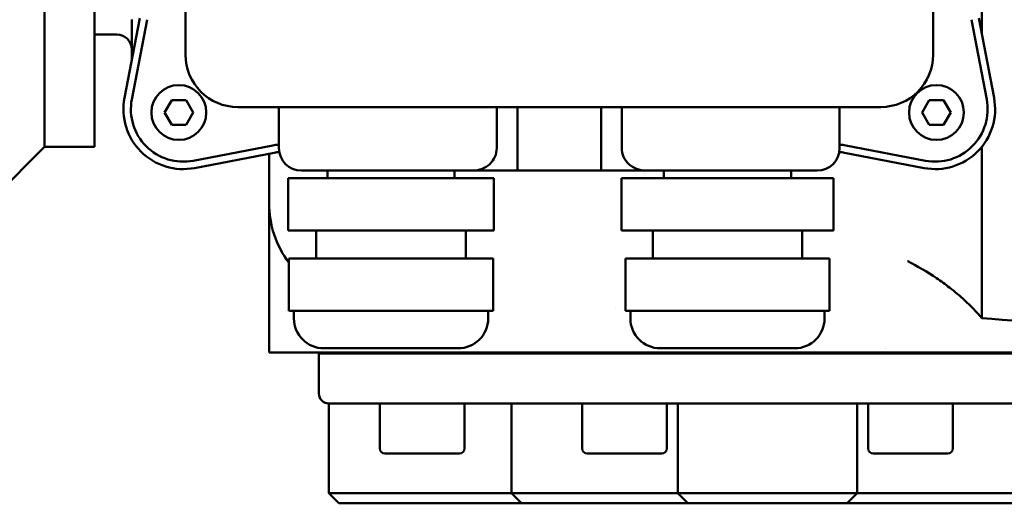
# Model space of a CAD drawing. Header units: millimetres. Extents: x 0 to 1680, y 0 to 1188.
# Tile 13 of 29: x 457 to 555, y 683 to 731. Entities that reach past the tile are written whole.
import ezdxf

# ---------------------------------------------------------------- set-up
doc = ezdxf.new("R2010")
doc.units = ezdxf.units.MM
doc.header["$LTSCALE"] = 4
doc.layers.add('Видимый контур (ГОСТ)', color=7, linetype='Continuous', lineweight=50)
doc.layers.add('Линия резьбы (ГОСТ)', color=7, linetype='Continuous', lineweight=25)

msp = doc.modelspace()

# ---------------------------------------------------------------- linework, layer by layer
at = {"layer": 'Видимый контур (ГОСТ)'}
for p, q in [((473.243, 792.1), (473.243, 727.6)), ((548.243, 727.6), (548.243, 792.1)), ((459.114, 778.37), (459.114, 718.37)), ((464.114, 718.37), (464.114, 778.37)), ((553.132, 735.343), (553.132, 729.646)), ((467.127, 723.258), (468.662, 731.245)), ((467.864, 731.11), (467.864, 727.089)), ((469.399, 731.103), (467.864, 723.117)), ((553.623, 723.117), (552.088, 731.103)), ((552.824, 731.245), (554.359, 723.258)), ((466.364, 729.62), (464.114, 729.62)), ((471.138, 721.802), (471.86, 723.052)), ((471.86, 723.052), (473.303, 723.052)), ((473.303, 723.052), (474.025, 721.802)), ((547.138, 721.802), (547.86, 723.052)), ((547.86, 723.052), (549.303, 723.052)), ((549.303, 723.052), (550.025, 721.802)), ((478.493, 722.35), (542.993, 722.35)), ((482.618, 722.35), (482.618, 718.225)), ((504.475, 722.35), (504.475, 718.225)), ((506.551, 722.35), (506.551, 715.975)), ((514.936, 722.35), (514.936, 715.975)), ((517.012, 722.35), (517.012, 718.225)), ((538.868, 722.35), (538.868, 718.225)), ((471.86, 720.552), (471.138, 721.802)), ((474.025, 721.802), (473.303, 720.552)), ((547.86, 720.552), (547.138, 721.802)), ((550.025, 721.802), (549.303, 720.552)), ((473.303, 720.552), (471.86, 720.552)), ((549.303, 720.552), (547.86, 720.552)), ((459.114, 718.37), (454.114, 713.37)), ((459.114, 718.37), (464.114, 718.37)), ((474.01, 716.97), (481.997, 718.505)), ((539.49, 718.505), (547.476, 716.97)), ((553.132, 718.351), (553.132, 701.198)), ((482.138, 717.769), (474.152, 716.233)), ((481.632, 712.729), (481.632, 717.671)), ((547.335, 716.233), (539.348, 717.769)), ((483.561, 715.225), (484.831, 715.225)), ((483.561, 715.225), (483.561, 709.975)), ((490.024, 715.225), (484.831, 715.225)), ((502.05, 715.975), (484.868, 715.975)), ((487.493, 715.975), (487.493, 715.225)), ((490.024, 715.225), (493.7, 715.225)), ((500.258, 715.225), (493.7, 715.225)), ((500.243, 715.975), (500.243, 715.225)), ((500.258, 715.225), (502.737, 715.225)), ((506.551, 715.975), (502.05, 715.975)), ((504.102, 715.225), (502.737, 715.225)), ((504.102, 715.225), (504.176, 715.225)), ((504.176, 715.225), (504.176, 709.975)), ((506.551, 715.975), (514.936, 715.975)), ((519.437, 715.975), (514.936, 715.975)), ((516.993, 715.225), (517.303, 715.225)), ((516.993, 715.225), (516.993, 709.975)), ((520.058, 715.225), (517.303, 715.225)), ((536.618, 715.975), (519.437, 715.975)), ((520.058, 715.225), (523.071, 715.225)), ((521.243, 715.975), (521.243, 715.225)), ((529.946, 715.225), (523.071, 715.225)), ((529.946, 715.225), (533.386, 715.225)), ((537.506, 715.225), (533.386, 715.225)), ((533.993, 715.975), (533.993, 715.225)), ((537.506, 715.225), (538.243, 715.225)), ((538.243, 715.225), (538.243, 709.975)), ((481.632, 702.729), (481.632, 712.729)), ((484.831, 709.975), (483.561, 709.975)), ((490.024, 709.975), (484.831, 709.975)), ((486.368, 709.975), (486.368, 707.166)), ((493.7, 709.975), (490.024, 709.975)), ((500.258, 709.975), (493.7, 709.975)), ((502.737, 709.975), (500.258, 709.975)), ((501.368, 709.975), (501.368, 707.166)), ((504.102, 709.975), (502.737, 709.975)), ((504.176, 709.975), (504.102, 709.975)), ((517.303, 709.975), (516.993, 709.975)), ((520.058, 709.975), (517.303, 709.975)), ((523.071, 709.975), (520.058, 709.975)), ((520.118, 709.975), (520.118, 707.166)), ((529.946, 709.975), (523.071, 709.975)), ((533.386, 709.975), (529.946, 709.975)), ((537.506, 709.975), (533.386, 709.975)), ((535.118, 709.975), (535.118, 707.166)), ((538.243, 709.975), (537.506, 709.975)), ((483.624, 707.166), (483.679, 707.166)), ((483.624, 707.166), (483.624, 701.916)), ((484.856, 707.166), (483.679, 707.166)), ((484.856, 707.166), (487.256, 707.166)), ((493.75, 707.166), (487.256, 707.166)), ((493.75, 707.166), (497.445, 707.166)), ((502.762, 707.166), (497.445, 707.166)), ((502.762, 707.166), (504.112, 707.166)), ((504.112, 707.166), (504.112, 701.916)), ((517.374, 707.166), (518.724, 707.166)), ((517.374, 707.166), (517.374, 701.916)), ((524.041, 707.166), (518.724, 707.166)), ((524.041, 707.166), (527.736, 707.166)), ((534.23, 707.166), (527.736, 707.166)), ((534.23, 707.166), (536.631, 707.166)), ((537.808, 707.166), (536.631, 707.166)), ((537.808, 707.166), (537.862, 707.166)), ((537.862, 707.166), (537.862, 701.916)), ((481.632, 697.729), (481.632, 702.729)), ((483.679, 701.916), (483.624, 701.916)), ((484.267, 701.916), (483.679, 701.916)), ((484.125, 701.916), (484.125, 701.166)), ((484.856, 701.916), (484.267, 701.916)), ((487.256, 701.916), (484.856, 701.916)), ((490.503, 701.916), (487.256, 701.916)), ((493.75, 701.916), (490.503, 701.916)), ((497.445, 701.916), (493.75, 701.916)), ((500.104, 701.916), (497.445, 701.916)), ((502.762, 701.916), (500.104, 701.916)), ((504.112, 701.916), (502.762, 701.916)), ((503.611, 701.916), (503.611, 701.166)), ((516.405, 702.139), (516.405, 702.139)), ((518.724, 701.916), (517.374, 701.916)), ((517.875, 701.916), (517.875, 701.166)), ((521.383, 701.916), (518.724, 701.916)), ((524.041, 701.916), (521.383, 701.916)), ((527.736, 701.916), (524.041, 701.916)), ((530.983, 701.916), (527.736, 701.916)), ((534.23, 701.916), (530.983, 701.916)), ((536.631, 701.916), (534.23, 701.916)), ((537.219, 701.916), (536.631, 701.916)), ((537.808, 701.916), (537.219, 701.916)), ((537.361, 701.916), (537.361, 701.166)), ((537.862, 701.916), (537.808, 701.916)), ((487.274, 697.729), (481.632, 697.729)), ((486.632, 697.629), (576.632, 697.629)), ((486.632, 693.629), (486.632, 697.629)), ((500.611, 698.166), (487.125, 698.166)), ((493.06, 697.629), (493.06, 697.729)), ((494.486, 697.629), (494.486, 697.729)), ((497.179, 697.729), (497.179, 697.629)), ((514.287, 697.629), (514.287, 697.729)), ((514.781, 697.629), (514.781, 697.729)), ((545.922, 697.729), (517.349, 697.729)), ((519.535, 697.729), (519.535, 697.629)), ((534.361, 698.166), (520.875, 698.166)), ((543.482, 698.166), (543.482, 698.166)), ((543.729, 697.629), (543.729, 697.729)), ((548.482, 697.629), (548.482, 697.729)), ((548.976, 697.729), (548.976, 697.629)), ((531.632, 692.629), (487.632, 692.629)), ((487.632, 692.629), (487.632, 683.629)), ((492.736, 688.129), (492.736, 692.629)), ((501.236, 688.129), (501.236, 692.629)), ((505.954, 692.629), (505.954, 683.629)), ((513.031, 688.129), (513.031, 692.629)), ((521.531, 688.129), (521.531, 692.629)), ((522.632, 692.629), (522.632, 683.629)), ((575.632, 692.629), (531.632, 692.629)), ((540.632, 692.629), (540.632, 683.629)), ((541.732, 688.129), (541.732, 692.629)), ((550.232, 688.129), (550.232, 692.629)), ((500.736, 687.629), (493.236, 687.629)), ((521.031, 687.629), (513.531, 687.629)), ((549.732, 687.629), (542.232, 687.629)), ((487.632, 683.629), (496.632, 683.629)), ((488.632, 682.629), (487.632, 683.629)), ((504.532, 683.629), (496.632, 683.629)), ((505.954, 683.629), (504.532, 683.629)), ((505.954, 683.629), (518.083, 683.629)), ((506.954, 682.629), (505.954, 683.629)), ((522.632, 683.629), (518.083, 683.629)), ((522.632, 683.629), (523.632, 682.629)), ((522.632, 683.629), (540.632, 683.629)), ((540.632, 683.629), (539.632, 682.629)), ((545.18, 683.629), (540.632, 683.629)), ((545.18, 683.629), (557.309, 683.629)), ((496.632, 682.629), (488.632, 682.629)), ((496.632, 682.629), (504.532, 682.629)), ((504.532, 682.629), (506.954, 682.629)), ((517.567, 682.629), (506.954, 682.629)), ((517.567, 682.629), (523.632, 682.629)), ((539.632, 682.629), (523.632, 682.629)), ((539.632, 682.629), (545.696, 682.629)), ((556.309, 682.629), (545.696, 682.629))]:
    msp.add_line(p, q, dxfattribs=at)
for centre in [(472.581, 721.802), (548.581, 721.802)]:
    msp.add_circle(centre, 2.75, dxfattribs=at)
for centre, radius, start, end in [((466.364, 728.12), 1.5, 0, 90), ((478.493, 727.6), 5.25, 180, 270), ((542.993, 727.6), 5.25, 270, 0), ((473.019, 722.126), 6, 169.1187, 280.8813), ((473.019, 722.126), 5.25, 169.1187, 280.8813), ((548.467, 722.126), 6, 259.1187, 10.8813), ((548.467, 722.126), 5.25, 259.1187, 10.8813), ((482.988, 713.35), 5.25, 94.03673, 100.8813), ((484.868, 718.225), 2.25, 180, 270), ((536.618, 718.225), 2.25, 270, 0), ((538.499, 713.35), 5.25, 79.1187, 85.96327), ((482.988, 713.35), 4.5, 94.28086, 100.8813), ((538.499, 713.35), 4.5, 79.1187, 85.71914), ((491.632, 712.729), 10, 180, 216.80009), ((487.125, 701.166), 3, 180, 270), ((500.611, 701.166), 3, 270, 0), ((520.875, 701.166), 3, 180, 270), ((534.361, 701.166), 3, 270, 0), ((487.632, 693.629), 1, 180, 270), ((493.236, 688.129), 0.5, 180, 270), ((500.736, 688.129), 0.5, 270, 0), ((513.531, 688.129), 0.5, 180, 270), ((521.031, 688.129), 0.5, 270, 0), ((542.232, 688.129), 0.5, 180, 270), ((549.732, 688.129), 0.5, 270, 0)]:
    msp.add_arc(centre, radius, start, end, dxfattribs=at)
for points, knots in [([(504.475, 718.225), (504.475, 717.948), (504.406, 717.623), (504.181, 717.108), (503.982, 716.829), (503.563, 716.437), (503.269, 716.255), (502.716, 716.04), (502.355, 715.975), (502.05, 715.975)], [0, 0, 0, 0, 0.1107155, 0.1107155, 0.2249605, 0.2249605, 0.3401793, 0.3401793, 0.462333, 0.462333, 0.462333, 0.462333]), ([(519.437, 715.975), (519.131, 715.975), (518.771, 716.04), (518.218, 716.255), (517.924, 716.437), (517.505, 716.829), (517.305, 717.108), (517.08, 717.623), (517.012, 717.948), (517.012, 718.225)], [1.4117089, 1.4117089, 1.4117089, 1.4117089, 1.5338627, 1.5338627, 1.6490814, 1.6490814, 1.7633264, 1.7633264, 1.8740419, 1.8740419, 1.8740419, 1.8740419]), ([(553.132, 701.2), (552.593, 701.831), (552.014, 702.428), (551.407, 702.983), (550.917, 703.433), (550.409, 703.856), (549.897, 704.252), (549.473, 704.58), (549.036, 704.895), (548.591, 705.197), (547.653, 705.831), (546.675, 706.403), (545.701, 706.896), (545.696, 706.898), (545.691, 706.901), (545.686, 706.902)], [0.000066, 0.000066, 0.000066, 0.000066, 0.296227, 0.296227, 0.296227, 0.535743, 0.535743, 0.535743, 0.734249, 0.734249, 0.734249, 1.152458, 1.152458, 1.152458, 1.154682, 1.154682, 1.154682, 1.154682]), ([(487.274, 697.729), (488.163, 697.729), (488.952, 697.729), (490.658, 697.729), (491.563, 697.729), (492.524, 697.73)], [-1.069108, -1.069108, -1.069108, -1.069108, -0.524295, -0.524295, -0.000006, -0.000006, -0.000006, -0.000006]), ([(492.524, 697.73), (493.179, 697.729), (493.883, 697.729), (495.462, 697.729), (496.305, 697.729), (497.238, 697.73)], [-0.7167784, -0.7167784, -0.7167784, -0.7167784, -0.3583536, -0.3583536, -0.000138, -0.000138, -0.000138, -0.000138]), ([(497.239, 697.73), (500.135, 697.729), (503.441, 697.729), (510.101, 697.729), (513.717, 697.729), (517.349, 697.729)], [-2.250499, -2.250499, -2.250499, -2.250499, -1.137012, -1.137012, 0, 0, 0, 0]), ([(545.921, 697.731), (549.647, 697.729), (553.361, 697.729), (559.07, 697.729), (561.329, 697.729), (565.088, 697.729), (566.665, 697.729), (569.084, 697.729), (569.986, 697.729), (571.657, 697.729), (572.425, 697.729), (574.201, 697.729), (575.097, 697.729), (576.827, 697.729), (577.53, 697.729), (578.587, 697.729), (579.008, 697.729), (579.455, 697.732)], [-4.364855, -4.364855, -4.364855, -4.364855, -3.373828, -3.373828, -2.716063, -2.716063, -2.199775, -2.199775, -1.867908, -1.867908, -1.544198, -1.544198, -1.054712, -1.054712, -0.459033, -0.459033, 0, 0, 0, 0])]:
    msp.add_open_spline(points, degree=3, knots=knots, dxfattribs=at)
msp.add_open_spline([(553.132, 701.2), (558.514, 700.758), (564.183, 700.227), (569.15, 700.229)], degree=3, dxfattribs=at)
at = {"layer": 'Линия резьбы (ГОСТ)'}
for p, q in [((494.965, 697.729), (494.965, 697.629)), ((515.259, 697.729), (515.259, 697.629)), ((519.302, 697.629), (519.302, 697.729)), ((543.961, 697.729), (543.961, 697.629)), ((548.004, 697.629), (548.004, 697.729))]:
    msp.add_line(p, q, dxfattribs=at)

doc.saveas('drawing.dxf')
